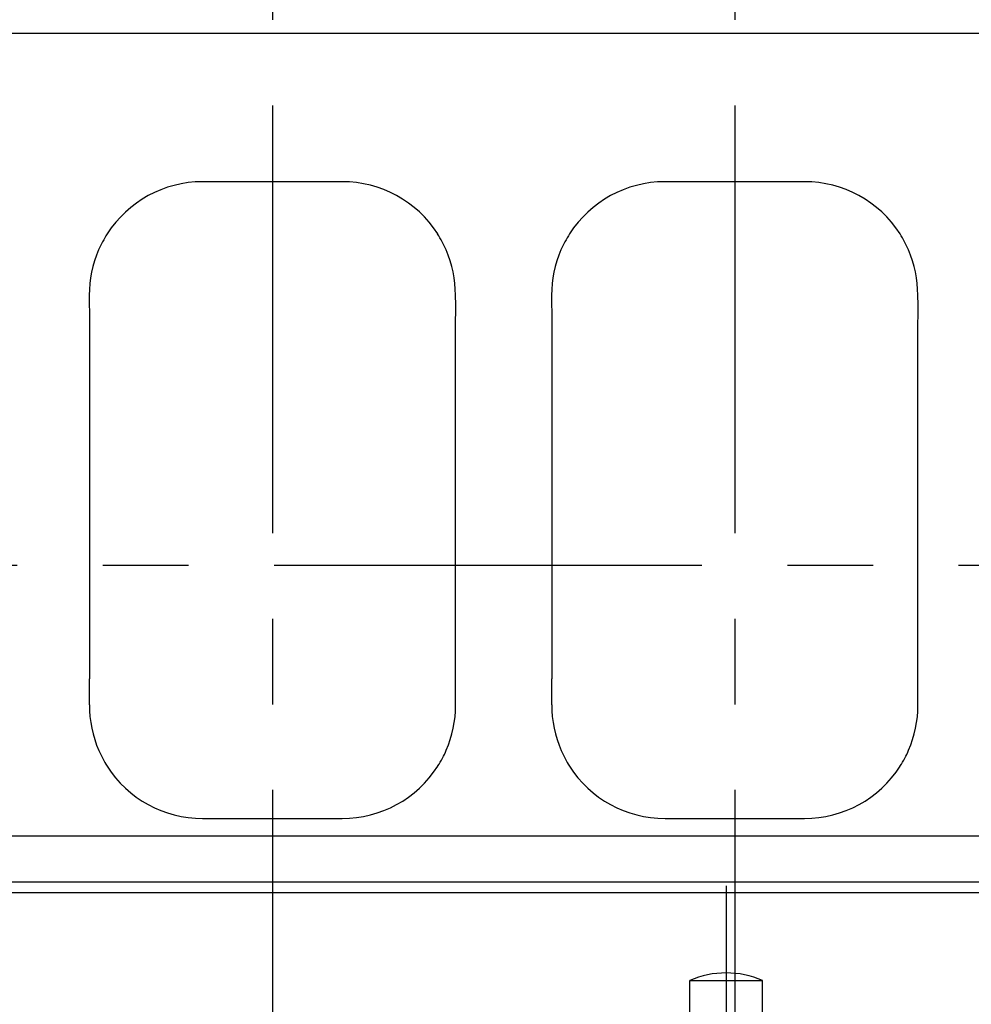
# Model space of a CAD drawing. Header units: millimetres. Extents: x 0 to 1189, y 0 to 841.
# Tile 10 of 85: x 335 to 389, y 125 to 181. Entities that reach past the tile are written whole.
import ezdxf
from ezdxf.enums import TextEntityAlignment as Align

# ---------------------------------------------------------------- set-up
doc = ezdxf.new("R2010")
doc.units = ezdxf.units.MM
doc.header["$LTSCALE"] = 65.395
doc.linetypes.add('CENTER', pattern=[0.6, 0.375, -0.075, 0.075, -0.075])
doc.linetypes.add('PHANTOM', pattern=[0.8, 0.45, -0.05, 0.1, -0.05, 0.1, -0.05])
doc.layers.get('0').update_dxf_attribs({"linetype": 'CONTINUOUS'})
for name, color, linetype in [('1907_210700_31_SIMPLE1_T1_X_PBL465', 7, 'CONTINUOUS'), ('1907_210700_31_SIMPLE1_T1_X_PBL467', 7, 'CONTINUOUS'), ('1907_210700_31_SIMPLE1_X_ABL464', 7, 'CONTINUOUS'), ('1907_210700_31_SIMPLE1_X_ABL466', 7, 'CONTINUOUS'), ('1947_000000_TLKS_MARKETING_ABL321', 7, 'CONTINUOUS'), ('1947_030000_TLKS_V_ABL336', 7, 'CONTINUOUS'), ('1947_100000_TLKS_V_ABL341', 7, 'CONTINUOUS'), ('1947_111000_11_SIMPLE1_C_ABL354', 7, 'CONTINUOUS'), ('1947_111000_11_SIMPLE1_T1_C_PBL355', 7, 'CONTINUOUS'), ('1947_111200_08_SIMPLE1_A_ABL359', 7, 'CONTINUOUS'), ('1947_111200_08_SIMPLE1_T12_A_PBL412', 7, 'CONTINUOUS'), ('1947_111200_08_SIMPLE1_T12_A_PBL413', 7, 'CONTINUOUS'), ('1947_151200_02_SIMPLE1_T2_X_PBL375', 7, 'CONTINUOUS'), ('1947_151200_02_SIMPLE1_X_ABL342', 7, 'CONTINUOUS'), ('1947_200000_TLKS_V_ABL378', 7, 'CONTINUOUS'), ('1947_252000_04_SIMPLE1_C_ABL405', 7, 'CONTINUOUS'), ('1947_252000_04_SIMPLE1_T1_C_PBL406', 7, 'CONTINUOUS'), ('right_6_VBL320', 7, 'CONTINUOUS')]:
    doc.layers.add(name, color=color, linetype=linetype)
doc.styles.get("Standard").update_dxf_attribs({"font": 'txt', "width": 0.6})
doc.dimstyles.new('DIMSTYLE_1', dxfattribs={"dimtxt": 3.5, "dimasz": 3.5, "dimexe": 1.8, "dimexo": 0, "dimgap": 0.875, "dimtad": 1, "dimlfac": 20, "dimdsep": 46, "dimtxsty": 'Standard', "dimblk": '_FILLED', "dimblk1": '_FILLED', "dimblk2": '_FILLED', "dimcen": 0.09, "dimadec": 0, "dimazin": 0, "dimtp": 2, "dimtm": 2, "dimtfac": 1, "dimtofl": 0, "dimtmove": 0, "dimatfit": 3, "dimldrblk": '_FILLED', "dimfxl": 1, "dimtolj": 1, "dimarcsym": 0})

# ---------------------------------------------------------------- blocks, each defined once
blk = doc.blocks.new('_FILLED')
at = {"color": 0, "linetype": 'ByBlock'}
blk.add_solid([(0, 0), (-1, 0.167), (-1, -0.167)], dxfattribs=at)
blk = doc.blocks.new('*D1')
at = {"color": 2, "linetype": 'Continuous'}
for p, q in [((375.5, 278.5), (463.95, 278.5)), ((462.15, 278.5), (462.15, 214.25)), ((462.15, 150), (462.15, 214.25)), ((413.975, 150), (463.95, 150))]:
    blk.add_line(p, q, dxfattribs=at)
at = {"color": 2, "linetype": 'Continuous', "xscale": 3.5, "yscale": 3.5, "zscale": 3.5}
for p, rotation in [((462.15, 278.5), 90), ((462.15, 150), 270)]:
    blk.add_blockref('_FILLED', p, dxfattribs=dict(at, rotation=rotation))
at = {"color": 2, "linetype": 'Continuous', "width": 0.672619}
blk.add_text('2570', height=3.5, rotation=90, dxfattribs=at).set_placement((461.275, 214.25), align=Align.CENTER)
blk = doc.blocks.new('*D7')
at = {"color": 2, "linetype": 'Continuous'}
for p, q in [((452.2, 133.302), (452.2, 68.6)), ((190, 106.664), (190, 68.6)), ((190, 70.4), (321.1, 70.4)), ((452.2, 70.4), (321.1, 70.4))]:
    blk.add_line(p, q, dxfattribs=at)
at = {"color": 2, "linetype": 'Continuous', "xscale": 3.5, "yscale": 3.5, "zscale": 3.5, "rotation": 180}
blk.add_blockref('_FILLED', (190, 70.4), dxfattribs=at)
at = {"color": 2, "linetype": 'Continuous', "xscale": 3.5, "yscale": 3.5, "zscale": 3.5}
blk.add_blockref('_FILLED', (452.2, 70.4), dxfattribs=at)
at = {"color": 2, "linetype": 'Continuous', "width": 0.672619}
blk.add_text('5244', height=3.5, dxfattribs=at).set_placement((321.1, 71.275), align=Align.CENTER)
blk = doc.blocks.new('*D17')
at = {"color": 2, "linetype": 'Continuous'}
for p, q in [((353.285, 320.25), (493.95, 320.25)), ((492.15, 320.25), (492.15, 235.125)), ((492.15, 150), (492.15, 235.125)), ((423.526, 150), (493.95, 150))]:
    blk.add_line(p, q, dxfattribs=at)
at = {"color": 2, "linetype": 'Continuous', "xscale": 3.5, "yscale": 3.5, "zscale": 3.5}
for p, rotation in [((492.15, 320.25), 90), ((492.15, 150), 270)]:
    blk.add_blockref('_FILLED', p, dxfattribs=dict(at, rotation=rotation))
at = {"color": 2, "linetype": 'Continuous', "width": 0.654762}
blk.add_text('3405', height=3.5, rotation=90, dxfattribs=at).set_placement((491.275, 235.125), align=Align.CENTER)
blk = doc.blocks.new('*D18')
at = {"color": 2, "linetype": 'Continuous'}
for p, q in [((357.635, 302), (483.95, 302)), ((482.15, 302), (482.15, 226)), ((482.15, 150), (482.15, 226)), ((423.526, 150), (483.95, 150))]:
    blk.add_line(p, q, dxfattribs=at)
at = {"color": 2, "linetype": 'Continuous', "xscale": 3.5, "yscale": 3.5, "zscale": 3.5}
for p, rotation in [((482.15, 302), 90), ((482.15, 150), 270)]:
    blk.add_blockref('_FILLED', p, dxfattribs=dict(at, rotation=rotation))
at = {"color": 2, "linetype": 'Continuous', "width": 0.672619}
blk.add_text('3040', height=3.5, rotation=90, dxfattribs=at).set_placement((481.275, 226), align=Align.CENTER)
blk = doc.blocks.new('*D19')
at = {"color": 2, "linetype": 'Continuous'}
for p, q in [((375.5, 297), (473.95, 297)), ((472.15, 297), (472.15, 223.5)), ((472.15, 150), (472.15, 223.5)), ((425.752, 150), (473.95, 150))]:
    blk.add_line(p, q, dxfattribs=at)
at = {"color": 2, "linetype": 'Continuous', "xscale": 3.5, "yscale": 3.5, "zscale": 3.5}
for p, rotation in [((472.15, 297), 90), ((472.15, 150), 270)]:
    blk.add_blockref('_FILLED', p, dxfattribs=dict(at, rotation=rotation))
at = {"color": 2, "linetype": 'Continuous', "width": 0.690476}
blk.add_text('2940', height=3.5, rotation=90, dxfattribs=at).set_placement((471.275, 223.5), align=Align.CENTER)
blk = doc.blocks.new('1947_151200_02_SIMPLE1_T2_X_PBL375', base_point=(375, 118.815))
at = {"layer": '1947_151200_02_SIMPLE1_T2_X_PBL375', "color": 2, "linetype": 'CENTER'}
blk.add_line((375, 131.65), (375, 105.981), dxfattribs=at)
at = {"layer": '1947_151200_02_SIMPLE1_T2_X_PBL375', "color": 8, "linetype": 'PHANTOM'}
for p, q in [((372.915, 126.208), (377.085, 126.208)), ((372.915, 122.909), (372.915, 126.208)), ((377.085, 122.909), (377.085, 126.208)), ((372.793, 122.909), (377.207, 122.909)), ((372.793, 122.55), (372.793, 122.909)), ((373.75, 122.55), (376.25, 122.55)), ((374.011, 119.75), (374.011, 122.55)), ((375.989, 119.75), (375.989, 122.55)), ((377.207, 122.55), (377.207, 122.909)), ((372.402, 118.731), (372.402, 119.65)), ((373.75, 119.75), (376.25, 119.75)), ((377.598, 118.731), (377.598, 119.65)), ((372.402, 118.731), (377.598, 118.731)), ((373.562, 118.481), (373.562, 118.731)), ((376.438, 118.481), (376.438, 118.731)), ((369.631, 118.317), (371.5, 118.481)), ((371.5, 118.481), (378.5, 118.481)), ((380.369, 118.317), (378.5, 118.481)), ((367.212, 114.492), (368.6, 117.584)), ((382.788, 114.492), (381.4, 117.584)), ((366, 115.851), (367, 115.851)), ((366, 114.492), (366, 115.851)), ((367, 114.492), (367, 115.851)), ((383, 115.851), (384, 115.851)), ((383, 114.492), (383, 115.851)), ((384, 114.492), (384, 115.851)), ((365.75, 114.492), (368.677, 114.492)), ((365.75, 112.742), (365.75, 114.492)), ((381.323, 114.492), (384.25, 114.492)), ((384.25, 112.742), (384.25, 114.492)), ((368.153, 113.742), (381.847, 113.742)), ((368.153, 112.742), (368.153, 113.742)), ((381.847, 112.742), (381.847, 113.742)), ((365.75, 112.742), (384.25, 112.742)), ((366, 111.351), (366, 112.742)), ((367, 111.351), (367, 112.742)), ((368.285, 112.226), (368.255, 112.742)), ((381.715, 112.226), (381.745, 112.742)), ((383, 111.351), (383, 112.742)), ((384, 111.351), (384, 112.742)), ((368.285, 112.226), (381.715, 112.226)), ((368.767, 111.981), (368.285, 112.226)), ((368.767, 111.981), (381.233, 111.981)), ((368.845, 111.351), (368.767, 111.981)), ((381.155, 111.351), (381.233, 111.981)), ((381.233, 111.981), (381.715, 112.226)), ((365.5, 111.351), (384.5, 111.351)), ((365.5, 109.851), (365.5, 111.351)), ((384.5, 109.851), (384.5, 111.351)), ((362, 109.851), (388, 109.851)), ((362, 107.851), (362, 109.851)), ((388, 107.851), (388, 109.851)), ((362, 107.851), (388, 107.851))]:
    blk.add_line(p, q, dxfattribs=at)
for centre, radius, start, end in [((375, 121.513), 5.137, 66.0588, 113.9412), ((369.74, 117.072), 1.25, 95, 155.8195), ((380.26, 117.072), 1.25, 24.1805, 85)]:
    blk.add_arc(centre, radius, start, end, dxfattribs=at)
for points, knots in [([(368.677, 114.492), (368.63, 114.433), (368.445, 114.19), (368.275, 113.936), (368.153, 113.742)], [0, 0, 0, 0, 0.247602, 1, 1, 1, 1]), ([(381.847, 113.742), (381.806, 113.807), (381.641, 114.063), (381.465, 114.313), (381.323, 114.492)], [0, 0, 0, 0, 0.252037, 1, 1, 1, 1])]:
    blk.add_open_spline(points, degree=3, knots=knots, dxfattribs=at)
blk = doc.blocks.new('1947_151200_02_SIMPLE1_X_ABL342', base_point=(297.525, 106.025))
at = {"layer": '1947_151200_02_SIMPLE1_T2_X_PBL375'}
blk.add_blockref('1947_151200_02_SIMPLE1_T2_X_PBL375', (375, 118.815), dxfattribs=at)
blk = doc.blocks.new('1947_111000_11_SIMPLE1_T1_C_PBL355', base_point=(283.45, 169.625))
at = {"layer": '1947_111000_11_SIMPLE1_T1_C_PBL355', "color": 7, "linetype": 'Continuous'}
for p, q in [((407.45, 180.5), (173.9, 180.5)), ((159.4, 134.5), (411, 134.5)), ((159.4, 131.873), (411, 131.873)), ((159.4, 131.25), (411, 131.25))]:
    blk.add_line(p, q, dxfattribs=at)
blk = doc.blocks.new('1947_111000_11_SIMPLE1_C_ABL354', base_point=(283.45, 169.625))
at = {"layer": '1947_111000_11_SIMPLE1_T1_C_PBL355'}
blk.add_blockref('1947_111000_11_SIMPLE1_T1_C_PBL355', (283.45, 169.625), dxfattribs=at)
blk = doc.blocks.new('1947_111200_08_SIMPLE1_T12_A_PBL412', base_point=(348.993, 153.75))
at = {"layer": '1947_111200_08_SIMPLE1_T12_A_PBL412', "color": 7, "linetype": 'Continuous'}
for p, q in [((352.997, 172), (344.986, 172)), ((338.496, 165.492), (338.505, 164.011)), ((338.505, 164.011), (338.505, 143.501)), ((359.488, 143.493), (359.488, 164.004)), ((359.496, 141.995), (359.488, 143.493)), ((358.471, 138.495), (358.481, 138.511)), ((344.997, 135.5), (352.997, 135.5))]:
    blk.add_line(p, q, dxfattribs=at)
for centre, radius, start, end in [((345.006, 165.483), 6.517, 90.1732, 147.2173), ((352.997, 165.5), 6.5, 32.694, 90), ((344.943, 165.523), 6.442, 147.2173, 156.5056), ((353.021, 165.581), 6.436, 22.9923, 32.2056), ((344.997, 165.5), 6.501, 156.5056, 180.0668), ((352.997, 165.5), 6.49, 359.9828, 23.5645), ((347.39, 164.746), 12.121, 356.489, 3.557), ((303.959, 142.748), 34.555, 358.7753, 1.2482), ((344.997, 142), 6.492, 179.9178, 203.6301), ((352.997, 142), 6.499, 336.5214, 359.9537), ((344.97, 141.925), 6.437, 203.1105, 212.1454), ((353.053, 141.966), 6.435, 327.5209, 336.5982), ((344.997, 142), 6.5, 212.5834, 270.0031), ((352.997, 142), 6.5, 270, 327.37)]:
    blk.add_arc(centre, radius, start, end, dxfattribs=at)
blk = doc.blocks.new('1947_111200_08_SIMPLE1_T12_A_PBL413', base_point=(375.492, 153.75))
at = {"layer": '1947_111200_08_SIMPLE1_T12_A_PBL413', "color": 7, "linetype": 'Continuous'}
for p, q in [((379.496, 172), (371.486, 172)), ((364.995, 165.492), (365.004, 164.011)), ((365.004, 164.011), (365.004, 143.501)), ((385.987, 143.493), (385.987, 164.004)), ((385.996, 141.995), (385.987, 143.493)), ((384.97, 138.495), (384.98, 138.511)), ((371.497, 135.5), (379.496, 135.5))]:
    blk.add_line(p, q, dxfattribs=at)
for centre, radius, start, end in [((371.506, 165.483), 6.517, 90.1732, 147.2173), ((379.496, 165.5), 6.5, 32.694, 90), ((371.443, 165.523), 6.442, 147.2173, 156.5056), ((379.52, 165.581), 6.436, 22.9923, 32.2056), ((371.496, 165.5), 6.501, 156.5056, 180.0668), ((379.496, 165.5), 6.49, 359.9828, 23.5645), ((373.889, 164.746), 12.121, 356.489, 3.557), ((330.458, 142.748), 34.555, 358.7753, 1.2482), ((371.496, 142), 6.492, 179.9178, 203.6301), ((379.496, 142), 6.499, 336.5214, 359.9537), ((371.47, 141.925), 6.437, 203.1105, 212.1454), ((379.552, 141.966), 6.435, 327.5209, 336.5982), ((371.496, 142), 6.5, 212.5834, 270.0031), ((379.496, 142), 6.5, 270, 327.37)]:
    blk.add_arc(centre, radius, start, end, dxfattribs=at)
blk = doc.blocks.new('1947_111200_08_SIMPLE1_A_ABL359', base_point=(293.45, 174.938))
at = {"layer": '1947_111200_08_SIMPLE1_T12_A_PBL412'}
blk.add_blockref('1947_111200_08_SIMPLE1_T12_A_PBL412', (348.993, 153.75), dxfattribs=at)
at = {"layer": '1947_111200_08_SIMPLE1_T12_A_PBL413'}
blk.add_blockref('1947_111200_08_SIMPLE1_T12_A_PBL413', (375.492, 153.75), dxfattribs=at)
blk = doc.blocks.new('1947_100000_TLKS_V_ABL341', base_point=(297.15, 166.65))
at = {"layer": '1947_111000_11_SIMPLE1_C_ABL354'}
blk.add_blockref('1947_111000_11_SIMPLE1_C_ABL354', (283.45, 169.625), dxfattribs=at)
at = {"layer": '1947_111200_08_SIMPLE1_A_ABL359'}
blk.add_blockref('1947_111200_08_SIMPLE1_A_ABL359', (293.45, 174.9375), dxfattribs=at)
at = {"layer": '1947_151200_02_SIMPLE1_X_ABL342'}
blk.add_blockref('1947_151200_02_SIMPLE1_X_ABL342', (297.525, 106.025), dxfattribs=at)
blk = doc.blocks.new('1947_252000_04_SIMPLE1_T1_C_PBL406', base_point=(280.886, 151.535))
at = {"layer": '1947_252000_04_SIMPLE1_T1_C_PBL406', "color": 2, "linetype": 'CENTER'}
blk.add_line((412.848, 150), (148.271, 150), dxfattribs=at)
blk = doc.blocks.new('1947_252000_04_SIMPLE1_C_ABL405', base_point=(280.886, 151.535))
at = {"layer": '1947_252000_04_SIMPLE1_T1_C_PBL406'}
blk.add_blockref('1947_252000_04_SIMPLE1_T1_C_PBL406', (280.886, 151.535), dxfattribs=at)
blk = doc.blocks.new('1907_210700_31_SIMPLE1_T1_X_PBL465', base_point=(350.943, 196.475))
at = {"layer": '1907_210700_31_SIMPLE1_T1_X_PBL465', "color": 2, "linetype": 'CENTER'}
blk.add_line((349, 254.85), (349, 122.65), dxfattribs=at)
blk = doc.blocks.new('1907_210700_31_SIMPLE1_X_ABL464', base_point=(350.943, 196.475))
at = {"layer": '1907_210700_31_SIMPLE1_T1_X_PBL465'}
blk.add_blockref('1907_210700_31_SIMPLE1_T1_X_PBL465', (350.943, 196.475), dxfattribs=at)
blk = doc.blocks.new('1907_210700_31_SIMPLE1_T1_X_PBL467', base_point=(377.443, 196.475))
at = {"layer": '1907_210700_31_SIMPLE1_T1_X_PBL467', "color": 2, "linetype": 'CENTER'}
blk.add_line((375.5, 254.85), (375.5, 122.65), dxfattribs=at)
blk = doc.blocks.new('1907_210700_31_SIMPLE1_X_ABL466', base_point=(377.443, 196.475))
at = {"layer": '1907_210700_31_SIMPLE1_T1_X_PBL467'}
blk.add_blockref('1907_210700_31_SIMPLE1_T1_X_PBL467', (377.443, 196.475), dxfattribs=at)
blk = doc.blocks.new('1947_200000_TLKS_V_ABL378', base_point=(280.886, 196.4))
at = {"layer": '1907_210700_31_SIMPLE1_X_ABL464'}
blk.add_blockref('1907_210700_31_SIMPLE1_X_ABL464', (350.943, 196.475), dxfattribs=at)
at = {"layer": '1907_210700_31_SIMPLE1_X_ABL466'}
blk.add_blockref('1907_210700_31_SIMPLE1_X_ABL466', (377.443, 196.475), dxfattribs=at)
at = {"layer": '1947_252000_04_SIMPLE1_C_ABL405'}
blk.add_blockref('1947_252000_04_SIMPLE1_C_ABL405', (280.886, 151.535), dxfattribs=at)
blk = doc.blocks.new('1947_030000_TLKS_V_ABL336', base_point=(279.5, 176.132))
at = {"layer": '1947_100000_TLKS_V_ABL341'}
blk.add_blockref('1947_100000_TLKS_V_ABL341', (297.15, 166.65), dxfattribs=at)
at = {"layer": '1947_200000_TLKS_V_ABL378'}
blk.add_blockref('1947_200000_TLKS_V_ABL378', (280.886, 196.4), dxfattribs=at)
blk = doc.blocks.new('1947_000000_TLKS_MARKETING_ABL321', base_point=(259.95, 181.51))
at = {"layer": '1947_030000_TLKS_V_ABL336'}
blk.add_blockref('1947_030000_TLKS_V_ABL336', (279.5, 176.132), dxfattribs=at)
blk = doc.blocks.new('RIGHT_6_VBL320', base_point=(266.7, 200.325))
at = {"layer": '1947_000000_TLKS_MARKETING_ABL321'}
blk.add_blockref('1947_000000_TLKS_MARKETING_ABL321', (259.95, 181.51), dxfattribs=at)

msp = doc.modelspace()

# ---------------------------------------------------------------- block references
at = {"layer": 'right_6_VBL320'}
msp.add_blockref('RIGHT_6_VBL320', (266.7, 200.325), dxfattribs=at)

# ---------------------------------------------------------------- dimensions: what is measured, and where the dimension line sits
at = {"color": 2, "linetype": 'Continuous'}
for base, p1, p2, picture, middle in [((492.15, 320.25), (423.52584, 150), (353.2846, 320.25), '*D17', (492.15, 234.79167)), ((482.15, 302), (423.52584, 150), (357.635, 302), '*D18', (482.15, 225.66667)), ((472.15, 297), (425.75161, 150), (375.5, 297), '*D19', (472.15, 223.16667)), ((462.15, 278.5), (413.97485, 150), (375.5, 278.5), '*D1', (462.15, 213.91667))]:
    dim = msp.add_linear_dim(base=base, p1=p1, p2=p2, angle=90, dimstyle='DIMSTYLE_1', dxfattribs=at)
    dim.commit()
    dim.dimension.update_dxf_attribs({"geometry": picture, "text_midpoint": middle, "dimtype": 160})
dim = msp.add_linear_dim(base=(452.19998, 70.4), p1=(190, 106.66356), p2=(452.19998, 133.30182), dimstyle='DIMSTYLE_1', dxfattribs=at)
dim.commit()
dim.dimension.update_dxf_attribs({"geometry": '*D7', "text_midpoint": (320.76666, 70.4), "dimtype": 160})

doc.saveas('drawing.dxf')
